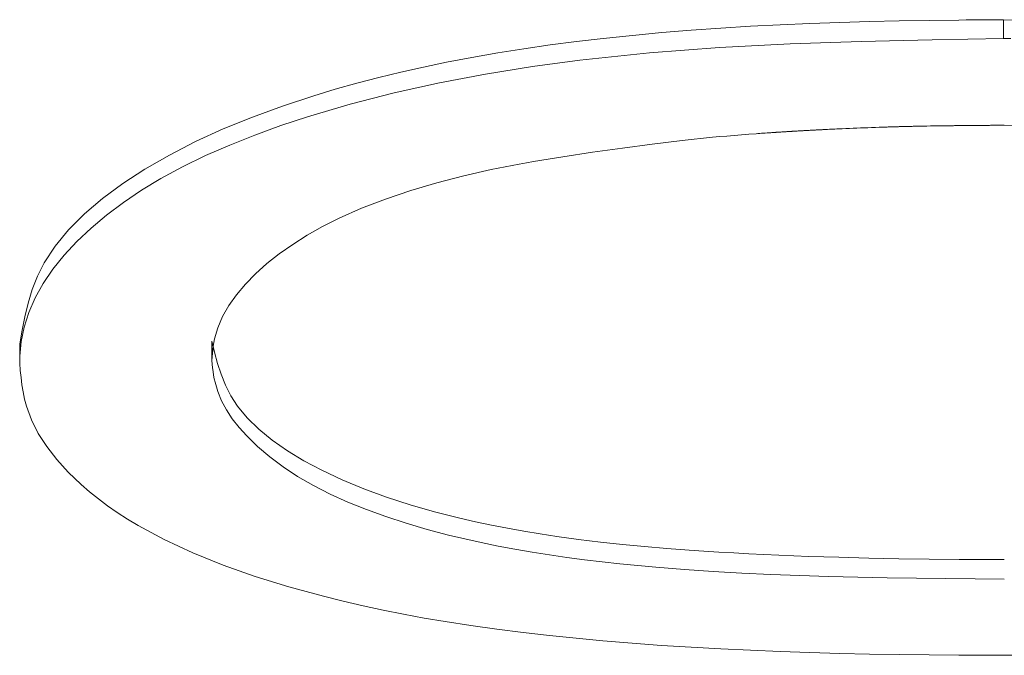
# Model space of a CAD drawing. Extents: x 193 to 943, y 26 to 526.
# Tile 82 of 207: x 362.9062 to 362.9619, y 91.083 to 91.119. Entities that reach past the tile are written whole.
import ezdxf

# ---------------------------------------------------------------- set-up
doc = ezdxf.new("R2010")
doc.units = 0
doc.layers.get('0').update_dxf_attribs({"lineweight": 25})
doc.layers.add('KG4_HLS_SYA', color=7, linetype='Continuous', lineweight=25)

# ---------------------------------------------------------------- blocks, each defined once
blk = doc.blocks.new('Spline-A069HWQ07N', base_point=(362.90625, 91.100624))
at = {"color": 0, "lineweight": -2}
for p, q in [((362.949217, 91.118668), (362.947539, 91.118581)), ((362.950895, 91.118741), (362.949217, 91.118668)), ((362.952576, 91.1188), (362.950895, 91.118741)), ((362.954258, 91.118848), (362.952576, 91.1188)), ((362.955941, 91.118885), (362.954258, 91.118848)), ((362.957625, 91.118913), (362.955941, 91.118885)), ((362.959309, 91.118933), (362.957625, 91.118913)), ((362.95973, 91.118937), (362.959309, 91.118933)), ((362.96015, 91.118941), (362.95973, 91.118937)), ((362.960571, 91.118944), (362.96015, 91.118941)), ((362.960992, 91.118948), (362.960571, 91.118944)), ((362.961413, 91.118951), (362.960992, 91.118948)), ((362.961834, 91.118954), (362.961413, 91.118951)), ((362.940866, 91.118068), (362.939212, 91.117894)), ((362.942526, 91.118223), (362.940866, 91.118068)), ((362.944192, 91.118359), (362.942526, 91.118223)), ((362.945863, 91.118479), (362.944192, 91.118359)), ((362.947539, 91.118581), (362.945863, 91.118479)), ((362.936215, 91.117523), (362.93473, 91.117309)), ((362.93771, 91.117717), (362.936215, 91.117523)), ((362.939212, 91.117894), (362.93771, 91.117717)), ((362.933258, 91.117076), (362.931798, 91.116822)), ((362.93473, 91.117309), (362.933258, 91.117076)), ((362.930354, 91.116546), (362.929063, 91.116278)), ((362.931798, 91.116822), (362.930354, 91.116546)), ((362.927788, 91.115991), (362.926529, 91.115685)), ((362.929063, 91.116278), (362.927788, 91.115991)), ((362.925288, 91.115361), (362.924067, 91.115017)), ((362.926529, 91.115685), (362.925288, 91.115361)), ((362.924067, 91.115017), (362.922867, 91.114655)), ((362.922867, 91.114655), (362.9211, 91.114072)), ((362.9211, 91.114072), (362.919392, 91.113445)), ((362.919392, 91.113445), (362.917751, 91.112775)), ((362.917751, 91.112775), (362.916184, 91.112062)), ((362.916184, 91.112062), (362.914701, 91.111304)), ((362.914701, 91.111304), (362.913309, 91.110503)), ((362.913309, 91.110503), (362.912069, 91.109694)), ((362.912069, 91.109694), (362.910931, 91.108849)), ((362.910931, 91.108849), (362.909906, 91.107973)), ((362.909906, 91.107973), (362.909006, 91.10707)), ((362.909006, 91.10707), (362.908242, 91.106145)), ((362.908242, 91.106145), (362.907625, 91.105203)), ((362.907625, 91.105203), (362.907246, 91.104452)), ((362.907246, 91.104452), (362.906948, 91.103694)), ((362.906948, 91.103694), (362.906716, 91.102931)), ((362.906716, 91.102931), (362.906532, 91.102164)), ((362.906532, 91.102164), (362.906381, 91.101394)), ((362.906381, 91.101394), (362.906246, 91.100623))]:
    blk.add_line(p, q, dxfattribs=at)
blk = doc.blocks.new('Spline-A069HWQ27N', base_point=(362.961823, 91.100624))
at = {"color": 0, "lineweight": -2}
blk.add_line((362.964654, 91.118913), (362.961834, 91.118954), dxfattribs=at)
blk = doc.blocks.new('Spline-A069HWR87N', base_point=(362.961823, 91.099525))
at = {"color": 0, "lineweight": -2}
blk.add_line((362.961834, 91.117886), (362.962254, 91.117883), dxfattribs=at)
blk = doc.blocks.new('Spline-A069HWRC7N', base_point=(362.917114, 91.087326))
at = {"color": 0, "lineweight": -2}
for p, q in [((362.9171, 91.099683), (362.917121, 91.099478)), ((362.917121, 91.099478), (362.917144, 91.099272)), ((362.917144, 91.099272), (362.91717, 91.099067)), ((362.91717, 91.099067), (362.9172, 91.098863)), ((362.9172, 91.098863), (362.917237, 91.098659)), ((362.917237, 91.098659), (362.917281, 91.098455)), ((362.917281, 91.098455), (362.917439, 91.097932)), ((362.917439, 91.097932), (362.917656, 91.097414)), ((362.917656, 91.097414), (362.91793, 91.096903)), ((362.91793, 91.096903), (362.918259, 91.096399)), ((362.918259, 91.096399), (362.91864, 91.095904)), ((362.91864, 91.095904), (362.91907, 91.09542)), ((362.91907, 91.09542), (362.919684, 91.094818)), ((362.919684, 91.094818), (362.920371, 91.094236)), ((362.920371, 91.094236), (362.921127, 91.093675)), ((362.921127, 91.093675), (362.92195, 91.093138)), ((362.92195, 91.093138), (362.922838, 91.092626)), ((362.922838, 91.092626), (362.923787, 91.09214)), ((362.923787, 91.09214), (362.924787, 91.091686)), ((362.924787, 91.091686), (362.92584, 91.09126)), ((362.92584, 91.09126), (362.926941, 91.090861)), ((362.926941, 91.090861), (362.928083, 91.090489)), ((362.928083, 91.090489), (362.929263, 91.090142)), ((362.929263, 91.090142), (362.930475, 91.089822)), ((362.930475, 91.089822), (362.931393, 91.0896)), ((362.931393, 91.0896), (362.932326, 91.089392)), ((362.932326, 91.089392), (362.933271, 91.089197)), ((362.933271, 91.089197), (362.934227, 91.089016)), ((362.934227, 91.089016), (362.935195, 91.088848)), ((362.935195, 91.088848), (362.936172, 91.088693)), ((362.936172, 91.088693), (362.937157, 91.088551)), ((362.937157, 91.088551), (362.938151, 91.08842)), ((362.938151, 91.08842), (362.93915, 91.088301)), ((362.93915, 91.088301), (362.940156, 91.088191)), ((362.940156, 91.088191), (362.941166, 91.088092)), ((362.941166, 91.088092), (362.942181, 91.088001)), ((362.942181, 91.088001), (362.943798, 91.087872)), ((362.943798, 91.087872), (362.94542, 91.087761)), ((362.94542, 91.087761), (362.947048, 91.087668)), ((362.947048, 91.087668), (362.94868, 91.087589)), ((362.94868, 91.087589), (362.950315, 91.087525)), ((362.950315, 91.087525), (362.951952, 91.087473)), ((362.951952, 91.087473), (362.953604, 91.087431)), ((362.953604, 91.087431), (362.955258, 91.087399)), ((362.955258, 91.087399), (362.956912, 91.087375)), ((362.956912, 91.087375), (362.958566, 91.087356)), ((362.958566, 91.087356), (362.960221, 91.087341)), ((362.960221, 91.087341), (362.961876, 91.087328))]:
    blk.add_line(p, q, dxfattribs=at)
blk = doc.blocks.new('Spline-A069HWRE7N', base_point=(362.917114, 91.099686))
at = {"color": 0, "lineweight": -2}
for p, q in [((362.934871, 91.11087), (362.934474, 91.110794)), ((362.935269, 91.110945), (362.934871, 91.11087)), ((362.932892, 91.110478), (362.931335, 91.110125)), ((362.933286, 91.11056), (362.932892, 91.110478)), ((362.933681, 91.110639), (362.933286, 91.11056)), ((362.934077, 91.110717), (362.933681, 91.110639)), ((362.934474, 91.110794), (362.934077, 91.110717)), ((362.929813, 91.10973), (362.928337, 91.109294)), ((362.931335, 91.110125), (362.929813, 91.10973)), ((362.928337, 91.109294), (362.926917, 91.108815)), ((362.926917, 91.108815), (362.925564, 91.108292)), ((362.925564, 91.108292), (362.924288, 91.107726)), ((362.924288, 91.107726), (362.923362, 91.10726)), ((362.923362, 91.10726), (362.92249, 91.106768)), ((362.92249, 91.106768), (362.921674, 91.106254)), ((362.921674, 91.106254), (362.920915, 91.105719)), ((362.920915, 91.105719), (362.920216, 91.105164)), ((362.920216, 91.105164), (362.919578, 91.104592)), ((362.919578, 91.104592), (362.919004, 91.104003)), ((362.919004, 91.104003), (362.918497, 91.103401)), ((362.918497, 91.103401), (362.918064, 91.102788)), ((362.918064, 91.102788), (362.917709, 91.102166)), ((362.917709, 91.102166), (362.917437, 91.101537)), ((362.917437, 91.101537), (362.917252, 91.100904)), ((362.917252, 91.100904), (362.917212, 91.100701)), ((362.917155, 91.100294), (362.917134, 91.10009)), ((362.917181, 91.100497), (362.917155, 91.100294)), ((362.917212, 91.100701), (362.917181, 91.100497)), ((362.917116, 91.099887), (362.9171, 91.099683)), ((362.917134, 91.10009), (362.917116, 91.099887))]:
    blk.add_line(p, q, dxfattribs=at)
blk = doc.blocks.new('Spline-A069HWRG7N', base_point=(362.935272, 91.110947))
at = {"color": 0, "lineweight": -2}
for p, q in [((362.947856, 91.112508), (362.947443, 91.112478)), ((362.947959, 91.112516), (362.947856, 91.112508)), ((362.948062, 91.112523), (362.947959, 91.112516)), ((362.948165, 91.112531), (362.948062, 91.112523)), ((362.948268, 91.112538), (362.948165, 91.112531)), ((362.948372, 91.112545), (362.948268, 91.112538)), ((362.948475, 91.112552), (362.948372, 91.112545)), ((362.948501, 91.112554), (362.948475, 91.112552)), ((362.948527, 91.112556), (362.948501, 91.112554)), ((362.948552, 91.112557), (362.948527, 91.112556)), ((362.948578, 91.112559), (362.948552, 91.112557)), ((362.948604, 91.112561), (362.948578, 91.112559)), ((362.94863, 91.112562), (362.948604, 91.112561)), ((362.948681, 91.112566), (362.94863, 91.112562)), ((362.948733, 91.112569), (362.948681, 91.112566)), ((362.948785, 91.112573), (362.948733, 91.112569)), ((362.948836, 91.112576), (362.948785, 91.112573)), ((362.948888, 91.11258), (362.948836, 91.112576)), ((362.94894, 91.112583), (362.948888, 91.11258)), ((362.948966, 91.112585), (362.94894, 91.112583)), ((362.948991, 91.112586), (362.948966, 91.112585)), ((362.949017, 91.112588), (362.948991, 91.112586)), ((362.949043, 91.11259), (362.949017, 91.112588)), ((362.949069, 91.112591), (362.949043, 91.11259)), ((362.949095, 91.112593), (362.949069, 91.112591)), ((362.949121, 91.112595), (362.949095, 91.112593)), ((362.949146, 91.112596), (362.949121, 91.112595)), ((362.949172, 91.112598), (362.949146, 91.112596)), ((362.949198, 91.1126), (362.949172, 91.112598)), ((362.949224, 91.112601), (362.949198, 91.1126)), ((362.94925, 91.112603), (362.949224, 91.112601)), ((362.949301, 91.112606), (362.94925, 91.112603)), ((362.949353, 91.112609), (362.949301, 91.112606)), ((362.949405, 91.112613), (362.949353, 91.112609)), ((362.949457, 91.112616), (362.949405, 91.112613)), ((362.949508, 91.112619), (362.949457, 91.112616)), ((362.94956, 91.112622), (362.949508, 91.112619)), ((362.949586, 91.112624), (362.94956, 91.112622)), ((362.949612, 91.112626), (362.949586, 91.112624)), ((362.949637, 91.112627), (362.949612, 91.112626)), ((362.949663, 91.112629), (362.949637, 91.112627)), ((362.949689, 91.11263), (362.949663, 91.112629)), ((362.949715, 91.112632), (362.949689, 91.11263)), ((362.949741, 91.112633), (362.949715, 91.112632)), ((362.949767, 91.112635), (362.949741, 91.112633)), ((362.949793, 91.112637), (362.949767, 91.112635)), ((362.949818, 91.112638), (362.949793, 91.112637)), ((362.949844, 91.11264), (362.949818, 91.112638)), ((362.94987, 91.112641), (362.949844, 91.11264)), ((362.949896, 91.112643), (362.94987, 91.112641)), ((362.949922, 91.112644), (362.949896, 91.112643)), ((362.949948, 91.112646), (362.949922, 91.112644)), ((362.949974, 91.112647), (362.949948, 91.112646)), ((362.95, 91.112649), (362.949974, 91.112647)), ((362.950025, 91.11265), (362.95, 91.112649)), ((362.950077, 91.112653), (362.950025, 91.11265)), ((362.950129, 91.112656), (362.950077, 91.112653)), ((362.950181, 91.11266), (362.950129, 91.112656)), ((362.950232, 91.112663), (362.950181, 91.11266)), ((362.950284, 91.112665), (362.950232, 91.112663)), ((362.950336, 91.112668), (362.950284, 91.112665)), ((362.950362, 91.11267), (362.950336, 91.112668)), ((362.950388, 91.112671), (362.950362, 91.11267)), ((362.950414, 91.112673), (362.950388, 91.112671)), ((362.950439, 91.112674), (362.950414, 91.112673)), ((362.950465, 91.112676), (362.950439, 91.112674)), ((362.950491, 91.112677), (362.950465, 91.112676)), ((362.950517, 91.112679), (362.950491, 91.112677)), ((362.950543, 91.11268), (362.950517, 91.112679)), ((362.950569, 91.112682), (362.950543, 91.11268)), ((362.950595, 91.112683), (362.950569, 91.112682)), ((362.950621, 91.112685), (362.950595, 91.112683)), ((362.950647, 91.112686), (362.950621, 91.112685)), ((362.950698, 91.112689), (362.950647, 91.112686)), ((362.95075, 91.112692), (362.950698, 91.112689)), ((362.950802, 91.112695), (362.95075, 91.112692)), ((362.950854, 91.112697), (362.950802, 91.112695)), ((362.950905, 91.1127), (362.950854, 91.112697)), ((362.950957, 91.112703), (362.950905, 91.1127)), ((362.950983, 91.112704), (362.950957, 91.112703)), ((362.951009, 91.112706), (362.950983, 91.112704)), ((362.951035, 91.112707), (362.951009, 91.112706)), ((362.951061, 91.112709), (362.951035, 91.112707)), ((362.951087, 91.11271), (362.951061, 91.112709)), ((362.951113, 91.112711), (362.951087, 91.11271)), ((362.951139, 91.112713), (362.951113, 91.112711)), ((362.951164, 91.112714), (362.951139, 91.112713)), ((362.95119, 91.112715), (362.951164, 91.112714)), ((362.951216, 91.112717), (362.95119, 91.112715)), ((362.951242, 91.112718), (362.951216, 91.112717)), ((362.951268, 91.112719), (362.951242, 91.112718)), ((362.95132, 91.112722), (362.951268, 91.112719)), ((362.951372, 91.112725), (362.95132, 91.112722)), ((362.951424, 91.112727), (362.951372, 91.112725)), ((362.951475, 91.11273), (362.951424, 91.112727)), ((362.951527, 91.112733), (362.951475, 91.11273)), ((362.951579, 91.112735), (362.951527, 91.112733)), ((362.951631, 91.112738), (362.951579, 91.112735)), ((362.951683, 91.112741), (362.951631, 91.112738)), ((362.951734, 91.112743), (362.951683, 91.112741)), ((362.951786, 91.112746), (362.951734, 91.112743)), ((362.951838, 91.112748), (362.951786, 91.112746)), ((362.95189, 91.112751), (362.951838, 91.112748)), ((362.951994, 91.112756), (362.95189, 91.112751)), ((362.952097, 91.112761), (362.951994, 91.112756)), ((362.952201, 91.112766), (362.952097, 91.112761)), ((362.952305, 91.112771), (362.952201, 91.112766)), ((362.952409, 91.112775), (362.952305, 91.112771)), ((362.952512, 91.11278), (362.952409, 91.112775)), ((362.95272, 91.11279), (362.952512, 91.11278)), ((362.952927, 91.112799), (362.95272, 91.11279)), ((362.953135, 91.112808), (362.952927, 91.112799)), ((362.953343, 91.112816), (362.953135, 91.112808)), ((362.95355, 91.112825), (362.953343, 91.112816)), ((362.953758, 91.112833), (362.95355, 91.112825)), ((362.953966, 91.112841), (362.953758, 91.112833)), ((362.954174, 91.112849), (362.953966, 91.112841)), ((362.954381, 91.112857), (362.954174, 91.112849)), ((362.954589, 91.112864), (362.954381, 91.112857)), ((362.954797, 91.112871), (362.954589, 91.112864)), ((362.955005, 91.112878), (362.954797, 91.112871)), ((362.955057, 91.11288), (362.955005, 91.112878)), ((362.955109, 91.112882), (362.955057, 91.11288)), ((362.955161, 91.112883), (362.955109, 91.112882)), ((362.955213, 91.112885), (362.955161, 91.112883)), ((362.955265, 91.112887), (362.955213, 91.112885)), ((362.955317, 91.112888), (362.955265, 91.112887)), ((362.955343, 91.112889), (362.955317, 91.112888)), ((362.955369, 91.11289), (362.955343, 91.112889)), ((362.955395, 91.112891), (362.955369, 91.11289)), ((362.955421, 91.112891), (362.955395, 91.112891)), ((362.955447, 91.112892), (362.955421, 91.112891)), ((362.955473, 91.112893), (362.955447, 91.112892)), ((362.955499, 91.112894), (362.955473, 91.112893)), ((362.955525, 91.112895), (362.955499, 91.112894)), ((362.955551, 91.112895), (362.955525, 91.112895)), ((362.955577, 91.112896), (362.955551, 91.112895)), ((362.955603, 91.112897), (362.955577, 91.112896)), ((362.955629, 91.112898), (362.955603, 91.112897)), ((362.955655, 91.112898), (362.955629, 91.112898)), ((362.955681, 91.112899), (362.955655, 91.112898)), ((362.955707, 91.1129), (362.955681, 91.112899)), ((362.955733, 91.112901), (362.955707, 91.1129)), ((362.955759, 91.112901), (362.955733, 91.112901)), ((362.955785, 91.112902), (362.955759, 91.112901)), ((362.955837, 91.112903), (362.955785, 91.112902)), ((362.955889, 91.112905), (362.955837, 91.112903)), ((362.955941, 91.112906), (362.955889, 91.112905)), ((362.955993, 91.112907), (362.955941, 91.112906)), ((362.956045, 91.112909), (362.955993, 91.112907)), ((362.956097, 91.11291), (362.956045, 91.112909)), ((362.956123, 91.112911), (362.956097, 91.11291)), ((362.956149, 91.112911), (362.956123, 91.112911)), ((362.956175, 91.112912), (362.956149, 91.112911)), ((362.956201, 91.112913), (362.956175, 91.112912)), ((362.956227, 91.112913), (362.956201, 91.112913)), ((362.956253, 91.112914), (362.956227, 91.112913)), ((362.956279, 91.112915), (362.956253, 91.112914)), ((362.956305, 91.112915), (362.956279, 91.112915)), ((362.956331, 91.112916), (362.956305, 91.112915)), ((362.956357, 91.112917), (362.956331, 91.112916)), ((362.956383, 91.112917), (362.956357, 91.112917)), ((362.956409, 91.112918), (362.956383, 91.112917)), ((362.956435, 91.112918), (362.956409, 91.112918)), ((362.956461, 91.112919), (362.956435, 91.112918)), ((362.956487, 91.11292), (362.956461, 91.112919)), ((362.956513, 91.11292), (362.956487, 91.11292)), ((362.956539, 91.112921), (362.956513, 91.11292)), ((362.956565, 91.112921), (362.956539, 91.112921)), ((362.956617, 91.112923), (362.956565, 91.112921)), ((362.956669, 91.112924), (362.956617, 91.112923)), ((362.956721, 91.112925), (362.956669, 91.112924)), ((362.956773, 91.112926), (362.956721, 91.112925)), ((362.956825, 91.112927), (362.956773, 91.112926)), ((362.956877, 91.112928), (362.956825, 91.112927)), ((362.957086, 91.112932), (362.956877, 91.112928)), ((362.957294, 91.112936), (362.957086, 91.112932)), ((362.957502, 91.11294), (362.957294, 91.112936)), ((362.95771, 91.112944), (362.957502, 91.11294)), ((362.957918, 91.112947), (362.95771, 91.112944)), ((362.958127, 91.11295), (362.957918, 91.112947)), ((362.958179, 91.112951), (362.958127, 91.11295)), ((362.958231, 91.112952), (362.958179, 91.112951)), ((362.958283, 91.112953), (362.958231, 91.112952)), ((362.958335, 91.112954), (362.958283, 91.112953)), ((362.958387, 91.112954), (362.958335, 91.112954)), ((362.958439, 91.112955), (362.958387, 91.112954)), ((362.958465, 91.112955), (362.958439, 91.112955)), ((362.958491, 91.112956), (362.958465, 91.112955)), ((362.958517, 91.112956), (362.958491, 91.112956)), ((362.958543, 91.112956), (362.958517, 91.112956)), ((362.958569, 91.112957), (362.958543, 91.112956)), ((362.958595, 91.112957), (362.958569, 91.112957)), ((362.958621, 91.112958), (362.958595, 91.112957)), ((362.958647, 91.112958), (362.958621, 91.112958)), ((362.958673, 91.112958), (362.958647, 91.112958)), ((362.958699, 91.112959), (362.958673, 91.112958)), ((362.958725, 91.112959), (362.958699, 91.112959)), ((362.958751, 91.112959), (362.958725, 91.112959)), ((362.958803, 91.11296), (362.958751, 91.112959)), ((362.958856, 91.112961), (362.958803, 91.11296)), ((362.958908, 91.112961), (362.958856, 91.112961)), ((362.95896, 91.112962), (362.958908, 91.112961)), ((362.959012, 91.112962), (362.95896, 91.112962)), ((362.959064, 91.112963), (362.959012, 91.112962)), ((362.95909, 91.112963), (362.959064, 91.112963)), ((362.959116, 91.112964), (362.95909, 91.112963)), ((362.959142, 91.112964), (362.959116, 91.112964)), ((362.959168, 91.112964), (362.959142, 91.112964)), ((362.959194, 91.112965), (362.959168, 91.112964)), ((362.95922, 91.112965), (362.959194, 91.112965)), ((362.959272, 91.112966), (362.95922, 91.112965)), ((362.959324, 91.112966), (362.959272, 91.112966)), ((362.959376, 91.112967), (362.959324, 91.112966)), ((362.959428, 91.112967), (362.959376, 91.112967)), ((362.95948, 91.112968), (362.959428, 91.112967)), ((362.959532, 91.112968), (362.95948, 91.112968)), ((362.959558, 91.112969), (362.959532, 91.112968)), ((362.959585, 91.112969), (362.959558, 91.112969)), ((362.959611, 91.112969), (362.959585, 91.112969)), ((362.959637, 91.112969), (362.959611, 91.112969)), ((362.959663, 91.11297), (362.959637, 91.112969)), ((362.959689, 91.11297), (362.959663, 91.11297)), ((362.959741, 91.112971), (362.959689, 91.11297)), ((362.959793, 91.112971), (362.959741, 91.112971)), ((362.959845, 91.112972), (362.959793, 91.112971)), ((362.959897, 91.112972), (362.959845, 91.112972)), ((362.959949, 91.112973), (362.959897, 91.112972)), ((362.960001, 91.112973), (362.959949, 91.112973)), ((362.960027, 91.112973), (362.960001, 91.112973)), ((362.960053, 91.112973), (362.960027, 91.112973)), ((362.960079, 91.112974), (362.960053, 91.112973)), ((362.960105, 91.112974), (362.960079, 91.112974)), ((362.960131, 91.112974), (362.960105, 91.112974)), ((362.960157, 91.112974), (362.960131, 91.112974)), ((362.960209, 91.112975), (362.960157, 91.112974)), ((362.960261, 91.112975), (362.960209, 91.112975)), ((362.960314, 91.112976), (362.960261, 91.112975)), ((362.960366, 91.112976), (362.960314, 91.112976)), ((362.960418, 91.112977), (362.960366, 91.112976)), ((362.96047, 91.112977), (362.960418, 91.112977)), ((362.960496, 91.112977), (362.96047, 91.112977)), ((362.960522, 91.112977), (362.960496, 91.112977)), ((362.960548, 91.112978), (362.960522, 91.112977)), ((362.960574, 91.112978), (362.960548, 91.112978)), ((362.9606, 91.112978), (362.960574, 91.112978)), ((362.960626, 91.112978), (362.9606, 91.112978)), ((362.960678, 91.112979), (362.960626, 91.112978)), ((362.96073, 91.112979), (362.960678, 91.112979)), ((362.960782, 91.112979), (362.96073, 91.112979)), ((362.960834, 91.11298), (362.960782, 91.112979)), ((362.960886, 91.11298), (362.960834, 91.11298)), ((362.960938, 91.112981), (362.960886, 91.11298)), ((362.960991, 91.112981), (362.960938, 91.112981)), ((362.961043, 91.112981), (362.960991, 91.112981)), ((362.961095, 91.112982), (362.961043, 91.112981)), ((362.961147, 91.112982), (362.961095, 91.112982)), ((362.961199, 91.112982), (362.961147, 91.112982)), ((362.961251, 91.112983), (362.961199, 91.112982)), ((362.961303, 91.112983), (362.961251, 91.112983)), ((362.961355, 91.112983), (362.961303, 91.112983)), ((362.961407, 91.112983), (362.961355, 91.112983)), ((362.961459, 91.112984), (362.961407, 91.112983)), ((362.961511, 91.112984), (362.961459, 91.112984)), ((362.961563, 91.112984), (362.961511, 91.112984)), ((362.961616, 91.112985), (362.961563, 91.112984)), ((362.961668, 91.112985), (362.961616, 91.112985)), ((362.96172, 91.112985), (362.961668, 91.112985)), ((362.961772, 91.112985), (362.96172, 91.112985)), ((362.961824, 91.112986), (362.961772, 91.112985)), ((362.961876, 91.112986), (362.961824, 91.112986)), ((362.94368, 91.112127), (362.941984, 91.111923)), ((362.945388, 91.112304), (362.94368, 91.112127)), ((362.945798, 91.112342), (362.945388, 91.112304)), ((362.946208, 91.112378), (362.945798, 91.112342)), ((362.946619, 91.112413), (362.946208, 91.112378)), ((362.947031, 91.112446), (362.946619, 91.112413)), ((362.947443, 91.112478), (362.947031, 91.112446)), ((362.938617, 91.111456), (362.936942, 91.111203)), ((362.940297, 91.111697), (362.938617, 91.111456)), ((362.941984, 91.111923), (362.940297, 91.111697)), ((362.936942, 91.111203), (362.935269, 91.110945))]:
    blk.add_line(p, q, dxfattribs=at)
blk = doc.blocks.new('Spline-A069HWRI7N', base_point=(362.961884, 91.099686))
at = {"color": 0, "lineweight": -2}
for p, q in [((362.963527, 91.112968), (362.961876, 91.112986)), ((362.965177, 91.112947), (362.963527, 91.112968)), ((362.966827, 91.11292), (362.965177, 91.112947)), ((362.968475, 91.112885), (362.966827, 91.11292)), ((362.970123, 91.112838), (362.968475, 91.112885)), ((362.971768, 91.112777), (362.970123, 91.112838)), ((362.972997, 91.112721), (362.971768, 91.112777)), ((362.974225, 91.112655), (362.972997, 91.112721)), ((362.97545, 91.112578), (362.974225, 91.112655)), ((362.976673, 91.112491), (362.97545, 91.112578)), ((362.977893, 91.112393), (362.976673, 91.112491)), ((362.97911, 91.112284), (362.977893, 91.112393)), ((362.980323, 91.112164), (362.97911, 91.112284)), ((362.981532, 91.112031), (362.980323, 91.112164)), ((362.982735, 91.111886), (362.981532, 91.112031)), ((362.983932, 91.111727), (362.982735, 91.111886)), ((362.985121, 91.111555), (362.983932, 91.111727)), ((362.986301, 91.111369), (362.985121, 91.111555)), ((362.987475, 91.111167), (362.986301, 91.111369)), ((362.988637, 91.110951), (362.987475, 91.111167)), ((362.989787, 91.110718), (362.988637, 91.110951)), ((362.990924, 91.110468), (362.989787, 91.110718)), ((362.992045, 91.1102), (362.990924, 91.110468)), ((362.99315, 91.109914), (362.992045, 91.1102)), ((362.994372, 91.109569), (362.99315, 91.109914)), ((362.995565, 91.109198), (362.994372, 91.109569)), ((362.996723, 91.108802), (362.995565, 91.109198)), ((362.997839, 91.108378), (362.996723, 91.108802)), ((362.998908, 91.107926), (362.997839, 91.108378)), ((362.999923, 91.107445), (362.998908, 91.107926)), ((363.000912, 91.106916), (362.999923, 91.107445)), ((363.001834, 91.106358), (363.000912, 91.106916)), ((363.002685, 91.105773), (363.001834, 91.106358)), ((363.003464, 91.105164), (363.002685, 91.105773)), ((363.004166, 91.104534), (363.003464, 91.105164)), ((363.004789, 91.103886), (363.004166, 91.104534)), ((363.005191, 91.103403), (363.004789, 91.103886)), ((363.005548, 91.102914), (363.005191, 91.103403)), ((363.005856, 91.102418), (363.005548, 91.102914)), ((363.006114, 91.101917), (363.005856, 91.102418)), ((363.006319, 91.101413), (363.006114, 91.101917)), ((363.006469, 91.100905), (363.006319, 91.101413)), ((363.006513, 91.100702), (363.006469, 91.100905)), ((363.00655, 91.100498), (363.006513, 91.100702)), ((363.006581, 91.100295), (363.00655, 91.100498)), ((363.006607, 91.100091), (363.006581, 91.100295)), ((363.00663, 91.099887), (363.006607, 91.100091)), ((363.006652, 91.099683), (363.00663, 91.099887))]:
    blk.add_line(p, q, dxfattribs=at)
blk = doc.blocks.new('Spline-A069HWRK7N', base_point=(362.90625, 91.099525))
at = {"color": 0, "lineweight": -2}
for p, q in [((362.945782, 91.117379), (362.949771, 91.117585)), ((362.949771, 91.117585), (362.95378, 91.117723)), ((362.95378, 91.117723), (362.957803, 91.117816)), ((362.957803, 91.117816), (362.961834, 91.117886)), ((362.937896, 91.116671), (362.941822, 91.117082)), ((362.941822, 91.117082), (362.945782, 91.117379)), ((362.935214, 91.11631), (362.937896, 91.116671)), ((362.929956, 91.115387), (362.932563, 91.115882)), ((362.932563, 91.115882), (362.935214, 91.11631)), ((362.927404, 91.114821), (362.929956, 91.115387)), ((362.924919, 91.114183), (362.927404, 91.114821)), ((362.922513, 91.113471), (362.924919, 91.114183)), ((362.920999, 91.112968), (362.922513, 91.113471)), ((362.919529, 91.112434), (362.920999, 91.112968)), ((362.91811, 91.111867), (362.919529, 91.112434)), ((362.916749, 91.111268), (362.91811, 91.111867)), ((362.915451, 91.110636), (362.916749, 91.111268)), ((362.914224, 91.109972), (362.915451, 91.110636)), ((362.913128, 91.109311), (362.914224, 91.109972)), ((362.912103, 91.108622), (362.913128, 91.109311)), ((362.911152, 91.107909), (362.912103, 91.108622)), ((362.910277, 91.107173), (362.911152, 91.107909)), ((362.90948, 91.106416), (362.910277, 91.107173)), ((362.908762, 91.105641), (362.90948, 91.106416)), ((362.908127, 91.104849), (362.908762, 91.105641)), ((362.907579, 91.104045), (362.908127, 91.104849)), ((362.907121, 91.10323), (362.907579, 91.104045)), ((362.906758, 91.102408), (362.907121, 91.10323)), ((362.906493, 91.101581), (362.906758, 91.102408)), ((362.90633, 91.100753), (362.906493, 91.101581)), ((362.906273, 91.100141), (362.906288, 91.100345)), ((362.906288, 91.100345), (362.906306, 91.100549)), ((362.906306, 91.100549), (362.90633, 91.100753)), ((362.906246, 91.099529), (362.906253, 91.099733)), ((362.906253, 91.099733), (362.906262, 91.099937)), ((362.906262, 91.099937), (362.906273, 91.100141))]:
    blk.add_line(p, q, dxfattribs=at)
blk = doc.blocks.new('Spline-A069HWRM7N', base_point=(362.90625, 91.083023))
at = {"color": 0, "lineweight": -2}
for p, q in [((362.906281, 91.099123), (362.906246, 91.099529)), ((362.906322, 91.098718), (362.906281, 91.099123)), ((362.906371, 91.098313), (362.906322, 91.098718)), ((362.906435, 91.09791), (362.906371, 91.098313)), ((362.906517, 91.097508), (362.906435, 91.09791)), ((362.906622, 91.097108), (362.906517, 91.097508)), ((362.906907, 91.096333), (362.906622, 91.097108)), ((362.907292, 91.095569), (362.906907, 91.096333)), ((362.907772, 91.094819), (362.907292, 91.095569)), ((362.908341, 91.094084), (362.907772, 91.094819)), ((362.908993, 91.093367), (362.908341, 91.094084)), ((362.909722, 91.092669), (362.908993, 91.093367)), ((362.910193, 91.092262), (362.909722, 91.092669)), ((362.910689, 91.091864), (362.910193, 91.092262)), ((362.91121, 91.091474), (362.910689, 91.091864)), ((362.911758, 91.091092), (362.91121, 91.091474)), ((362.912332, 91.090721), (362.911758, 91.091092)), ((362.912932, 91.090358), (362.912332, 91.090721)), ((362.914414, 91.089561), (362.912932, 91.090358)), ((362.916021, 91.088816), (362.914414, 91.089561)), ((362.917739, 91.088124), (362.916021, 91.088816)), ((362.919552, 91.087484), (362.917739, 91.088124)), ((362.921445, 91.086896), (362.919552, 91.087484)), ((362.923403, 91.086359), (362.921445, 91.086896)), ((362.924516, 91.086082), (362.923403, 91.086359)), ((362.925643, 91.085821), (362.924516, 91.086082)), ((362.926784, 91.085575), (362.925643, 91.085821)), ((362.927938, 91.085344), (362.926784, 91.085575)), ((362.929106, 91.085128), (362.927938, 91.085344)), ((362.930286, 91.084926), (362.929106, 91.085128)), ((362.931739, 91.0847), (362.930286, 91.084926)), ((362.933208, 91.084494), (362.931739, 91.0847)), ((362.934689, 91.084306), (362.933208, 91.084494)), ((362.936182, 91.084136), (362.934689, 91.084306)), ((362.937683, 91.083982), (362.936182, 91.084136)), ((362.939192, 91.083843), (362.937683, 91.083982)), ((362.940852, 91.083706), (362.939192, 91.083843)), ((362.942516, 91.083585), (362.940852, 91.083706)), ((362.944186, 91.083478), (362.942516, 91.083585)), ((362.945859, 91.083385), (362.944186, 91.083478)), ((362.947535, 91.083305), (362.945859, 91.083385)), ((362.949214, 91.083237), (362.947535, 91.083305)), ((362.950893, 91.08318), (362.949214, 91.083237)), ((362.952575, 91.083133), (362.950893, 91.08318)), ((362.954257, 91.083095), (362.952575, 91.083133)), ((362.955941, 91.083067), (362.954257, 91.083095)), ((362.957624, 91.083046), (362.955941, 91.083067)), ((362.959309, 91.083032), (362.957624, 91.083046)), ((362.959729, 91.08303), (362.959309, 91.083032)), ((362.96015, 91.083028), (362.959729, 91.08303)), ((362.960571, 91.083026), (362.96015, 91.083028)), ((362.960992, 91.083024), (362.960571, 91.083026)), ((362.961413, 91.083023), (362.960992, 91.083024)), ((362.961834, 91.083021), (362.961413, 91.083023))]:
    blk.add_line(p, q, dxfattribs=at)
blk = doc.blocks.new('Spline-A069HWRO7N', base_point=(362.961823, 91.083023))
at = {"color": 0, "lineweight": -2}
blk.add_line((362.964136, 91.083043), (362.961834, 91.083021), dxfattribs=at)
blk = doc.blocks.new('Spline-A069HWRQ7N', base_point=(362.917114, 91.08844))
at = {"color": 0, "lineweight": -2}
for p, q in [((362.917255, 91.100151), (362.9171, 91.100777)), ((362.917424, 91.099527), (362.917255, 91.100151)), ((362.917624, 91.098908), (362.917424, 91.099527)), ((362.917868, 91.098296), (362.917624, 91.098908)), ((362.918173, 91.097695), (362.917868, 91.098296)), ((362.918552, 91.097105), (362.918173, 91.097695)), ((362.9191, 91.096441), (362.918552, 91.097105)), ((362.919759, 91.095798), (362.9191, 91.096441)), ((362.920519, 91.095179), (362.919759, 91.095798)), ((362.921371, 91.094585), (362.920519, 91.095179)), ((362.922304, 91.09402), (362.921371, 91.094585)), ((362.92331, 91.093485), (362.922304, 91.09402)), ((362.924465, 91.092943), (362.92331, 91.093485)), ((362.925686, 91.092437), (362.924465, 91.092943)), ((362.926967, 91.091969), (362.925686, 91.092437)), ((362.928303, 91.091536), (362.926967, 91.091969)), ((362.929686, 91.091139), (362.928303, 91.091536)), ((362.931112, 91.090776), (362.929686, 91.091139)), ((362.931998, 91.090573), (362.931112, 91.090776)), ((362.932896, 91.090382), (362.931998, 91.090573)), ((362.933806, 91.090204), (362.932896, 91.090382)), ((362.934727, 91.090037), (362.933806, 91.090204)), ((362.935656, 91.089882), (362.934727, 91.090037)), ((362.936595, 91.089739), (362.935656, 91.089882)), ((362.937818, 91.089571), (362.936595, 91.089739)), ((362.939052, 91.08942), (362.937818, 91.089571)), ((362.940296, 91.089285), (362.939052, 91.08942)), ((362.941547, 91.089165), (362.940296, 91.089285)), ((362.942804, 91.089059), (362.941547, 91.089165)), ((362.944065, 91.088964), (362.942804, 91.089059)), ((362.944907, 91.088907), (362.944065, 91.088964)), ((362.94575, 91.088854), (362.944907, 91.088907)), ((362.946594, 91.088806), (362.94575, 91.088854)), ((362.947439, 91.088761), (362.946594, 91.088806)), ((362.948284, 91.08872), (362.947439, 91.088761)), ((362.949131, 91.088683), (362.948284, 91.08872)), ((362.950826, 91.088616), (362.949131, 91.088683)), ((362.952524, 91.088561), (362.950826, 91.088616)), ((362.954223, 91.088517), (362.952524, 91.088561)), ((362.955923, 91.088483), (362.954223, 91.088517)), ((362.957624, 91.08846), (362.955923, 91.088483)), ((362.959326, 91.088446), (362.957624, 91.08846)), ((362.959751, 91.088444), (362.959326, 91.088446)), ((362.960176, 91.088443), (362.959751, 91.088444)), ((362.960601, 91.088441), (362.960176, 91.088443)), ((362.961026, 91.088441), (362.960601, 91.088441)), ((362.961451, 91.08844), (362.961026, 91.088441)), ((362.961876, 91.088439), (362.961451, 91.08844))]:
    blk.add_line(p, q, dxfattribs=at)

msp = doc.modelspace()

# ---------------------------------------------------------------- linework, layer by layer
at = {"layer": 'KG4_HLS_SYA', "color": 8, "linetype": 'Continuous', "lineweight": 9, "ltscale": 0.13, "true_color": 0x808080}
for p, q in [((362.961834, 91.117886), (362.961834, 91.118954)), ((362.906246, 91.099529), (362.906246, 91.100623)), ((362.9171, 91.100777), (362.9171, 91.099683))]:
    msp.add_line(p, q, dxfattribs=at)

# ---------------------------------------------------------------- block references
for name, p in [('Spline-A069HWQ07N', (362.90625, 91.100624)), ('Spline-A069HWQ27N', (362.961823, 91.100624)), ('Spline-A069HWRK7N', (362.90625, 91.099525)), ('Spline-A069HWR87N', (362.961823, 91.099525)), ('Spline-A069HWRG7N', (362.935272, 91.110947)), ('Spline-A069HWRI7N', (362.961884, 91.099686)), ('Spline-A069HWRE7N', (362.917114, 91.099686)), ('Spline-A069HWRQ7N', (362.917114, 91.08844)), ('Spline-A069HWRM7N', (362.90625, 91.083023)), ('Spline-A069HWRC7N', (362.917114, 91.087326)), ('Spline-A069HWRO7N', (362.961823, 91.083023))]:
    msp.add_blockref(name, p, dxfattribs=at)

doc.saveas('drawing.dxf')
